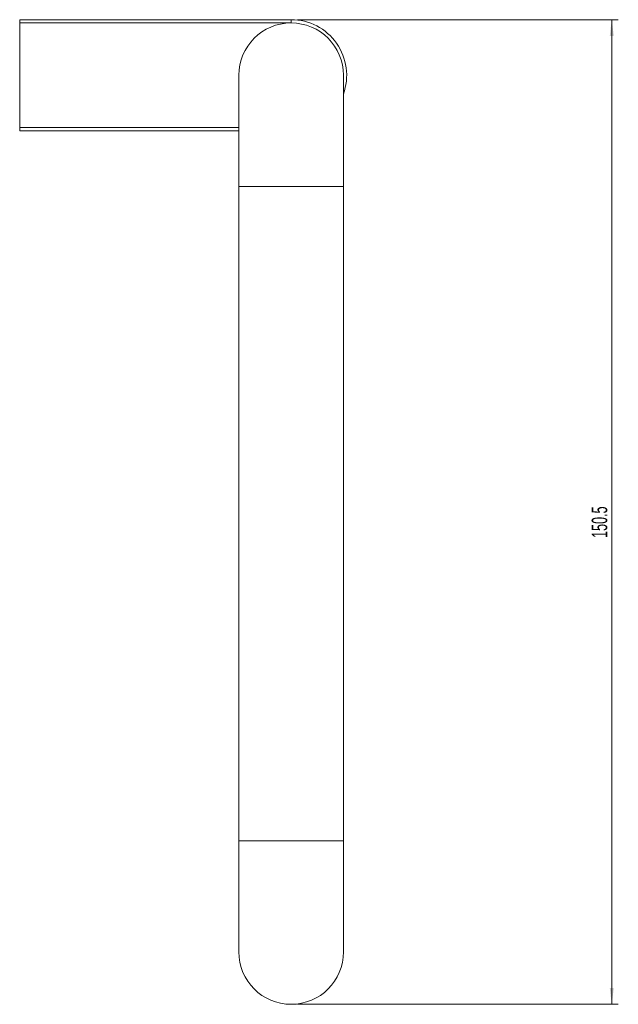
# Model space of a CAD drawing. Header units: millimetres. Extents: x -324 to 226, y 9 to 503.
# Tile 3 of 3: x 128 to 220, y 353 to 503. Entities that reach past the tile are written whole.
import ezdxf

# ---------------------------------------------------------------- set-up
doc = ezdxf.new("R2010")
doc.units = ezdxf.units.MM
doc.styles.add('SLDTEXTSTYLE0', font='TXT', dxfattribs={"width": 0.605})
doc.dimstyles.new('SLDDIMSTYLE1', dxfattribs={"dimtxt": 2.311487, "dimasz": 2.5, "dimexe": 0, "dimexo": 0.0625, "dimgap": 0.577872, "dimtad": 1, "dimtoh": 1, "dimdec": 1, "dimrnd": 1e-09, "dimzin": 12, "dimdsep": 46, "dimtxsty": 'SLDTEXTSTYLE0', "dimsah": 1, "dimcen": 0.09, "dimadec": 0, "dimazin": 0, "dimtfac": 1, "dimtofl": 0, "dimtmove": 0, "dimatfit": 3, "dimfxl": 1, "dimfrac": 2, "dimtolj": 1, "dimtzin": 12, "dimarcsym": 0})

# ---------------------------------------------------------------- blocks, each defined once
blk = doc.blocks.new('*D3')
at = {"color": 7, "linetype": 'Continuous', "lineweight": 0}
for p, q in [((170.82, 503.47), (219.85, 503.47)), ((218.85, 503.47), (218.85, 352.97)), ((170.82, 352.97), (219.85, 352.97))]:
    blk.add_line(p, q, dxfattribs=at)
for points in [[(218.85, 503.47), (218.54, 500.97), (219.16, 500.97)], [(218.85, 352.97), (219.16, 355.47), (218.54, 355.47)]]:
    blk.add_solid(points, dxfattribs=at)
at = {"color": 7, "linetype": 'Continuous', "lineweight": 0, "insert": (215.78, 424.25), "char_height": 2.381, "attachment_point": 1, "rotation": 90, "style": 'SLDTEXTSTYLE0'}
blk.add_mtext('150.5', dxfattribs=at)

msp = doc.modelspace()

# ---------------------------------------------------------------- linework, layer by layer
at = {"color": 7, "linetype": 'Continuous', "lineweight": 15}
for p, q in [((128.317, 503.469), (169.817, 503.469)), ((128.317, 502.969), (128.317, 503.469)), ((169.817, 502.969), (128.317, 502.969)), ((128.317, 486.969), (128.317, 502.969)), ((169.817, 503.469), (169.817, 502.969)), ((161.817, 494.969), (161.817, 477.969)), ((177.817, 477.969), (177.817, 494.969)), ((128.317, 486.469), (128.317, 486.969)), ((161.817, 486.469), (128.317, 486.469)), ((161.817, 477.969), (161.817, 377.969)), ((177.817, 377.969), (177.817, 477.969)), ((161.817, 377.969), (161.817, 360.969)), ((177.817, 360.969), (177.817, 377.969))]:
    msp.add_line(p, q, dxfattribs=at)
at = {"color": 8, "linetype": 'Continuous', "lineweight": 15}
for p, q in [((128.317, 486.969), (161.817, 486.969)), ((161.817, 477.969), (177.817, 477.969)), ((161.817, 377.969), (177.817, 377.969))]:
    msp.add_line(p, q, dxfattribs=at)
at = {"color": 7, "linetype": 'Continuous', "lineweight": 15}
for centre, radius, start, end in [((169.817, 494.969), 8, 0, 180), ((169.817, 494.969), 8, 0, 180), ((169.817, 494.969), 8.5, 340.25008, 90), ((169.817, 360.969), 8, 180, 0)]:
    msp.add_arc(centre, radius, start, end, dxfattribs=at)

# ---------------------------------------------------------------- dimensions: what is measured, and where the dimension line sits
at = {"color": 7, "linetype": 'Continuous', "lineweight": 0}
dim = msp.add_linear_dim(base=(218.853, 352.969), p1=(169.817, 503.469), p2=(169.817, 352.969), angle=90, dimstyle='SLDDIMSTYLE1', dxfattribs=at)
dim.commit()
dim.dimension.update_dxf_attribs({"geometry": '*D3', "text_midpoint": (218.853, 428.219), "dimtype": 160})

doc.saveas('drawing.dxf')
